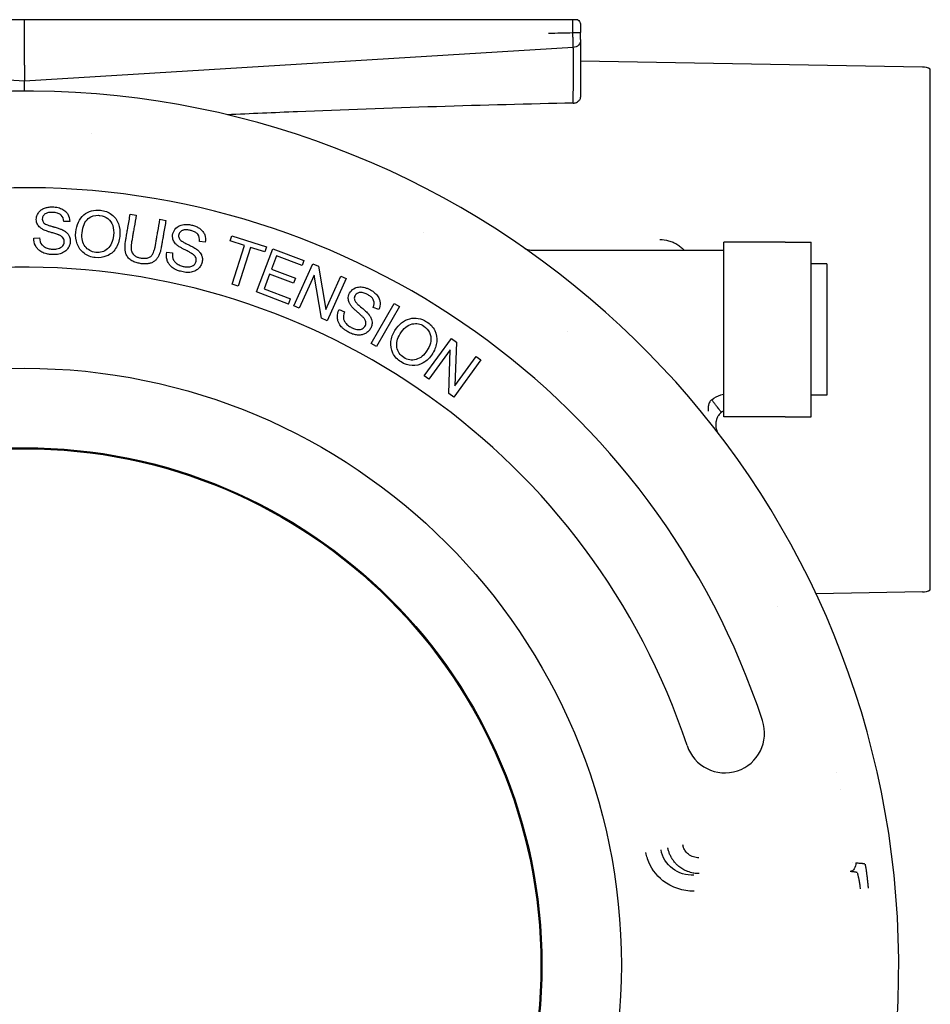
# Model space of a CAD drawing. Extents: x -89225 to 110569, y 13360 to 87647.
# Tile 150 of 256: x 37065 to 37122, y 30448 to 30510. Entities that reach past the tile are written whole.
import ezdxf

# ---------------------------------------------------------------- set-up
doc = ezdxf.new("R2010")
doc.units = 0
doc.layers.add('INSTALLATIE', color=6, linetype='Continuous')

# ---------------------------------------------------------------- blocks, each defined once
blk = doc.blocks.new('Beluchtingsinstallatie VAZ')
for p, q in [((1130935.739, -970359.858), (1130901.228, -970359.858)), ((1130935.739, -970360.157), (1130935.739, -970359.858)), ((1130970.251, -970359.858), (1130935.739, -970359.858)), ((1130935.739, -970362.723), (1130935.739, -970360.157)), ((1130970.739, -970360.231), (1130970.739, -970360.231)), ((1130935.739, -970363.724), (1130901.209, -970361.612)), ((1130970.27, -970361.612), (1130935.739, -970363.724)), ((1130992.257, -970362.84), (1130970.739, -970362.465)), ((1130935.739, -970362.723), (1130935.739, -970363.724)), ((1130992.739, -970395.741), (1130992.739, -970362.974)), ((1130935.739, -970364.344), (1130935.739, -970363.724)), ((1130942.399, -970372.101), (1130942.78, -970372.166)), ((1130944.269, -970372.422), (1130944.647, -970372.488)), ((1130938.595, -970372.554), (1130938.227, -970372.568)), ((1130936.331, -970373.602), (1130936.694, -970373.588)), ((1130948.686, -970373.78), (1130948.79, -970373.453)), ((1130948.79, -970373.453), (1130950.981, -970374.148)), ((1130947.121, -970373.869), (1130946.756, -970373.816)), ((1130949.597, -970374.07), (1130948.686, -970373.78)), ((1130948.822, -970376.509), (1130949.597, -970374.07)), ((1130949.965, -970374.187), (1130949.191, -970376.626)), ((1130950.877, -970374.476), (1130949.965, -970374.187)), ((1130950.342, -970376.985), (1130951.37, -970374.269)), ((1130950.981, -970374.148), (1130950.877, -970374.476)), ((1130951.37, -970374.269), (1130953.334, -970375.013)), ((1130979.739, -970384.858), (1130979.739, -970373.858)), ((1130983.6, -970373.858), (1130979.739, -970373.858)), ((1130983.6, -970373.858), (1130985.239, -970373.858)), ((1130985.239, -970384.858), (1130985.239, -970373.858)), ((1130944.703, -970374.485), (1130945.062, -970374.537)), ((1130951.608, -970374.727), (1130951.293, -970375.558)), ((1130953.212, -970375.334), (1130951.608, -970374.727)), ((1130970.38, -970374.358), (1130979.739, -970374.358)), ((1130951.293, -970375.558), (1130952.796, -970376.127)), ((1130952.698, -970377.867), (1130953.885, -970375.217)), ((1130953.334, -970375.013), (1130953.212, -970375.334)), ((1130953.885, -970375.217), (1130954.242, -970375.377)), ((1130954.242, -970375.377), (1130954.715, -970378.09)), ((1130986.239, -970375.218), (1130985.239, -970375.218)), ((1130986.239, -970375.218), (1130986.239, -970383.498)), ((1130951.172, -970375.878), (1130950.823, -970376.801)), ((1130952.675, -970376.447), (1130951.172, -970375.878)), ((1130952.796, -970376.127), (1130952.675, -970376.447)), ((1130953.966, -970375.933), (1130953.033, -970378.017)), ((1130954.437, -970378.645), (1130953.966, -970375.933)), ((1130954.715, -970378.09), (1130955.648, -970376.006)), ((1130955.983, -970376.156), (1130954.796, -970378.806)), ((1130955.648, -970376.006), (1130955.983, -970376.156)), ((1130949.191, -970376.626), (1130948.822, -970376.509)), ((1130950.823, -970376.801), (1130952.489, -970377.432)), ((1130952.368, -970377.751), (1130950.342, -970376.985)), ((1130952.368, -970377.751), (1130952.489, -970377.432)), ((1130953.033, -970378.017), (1130952.698, -970377.867)), ((1130957.569, -970380.234), (1130959.012, -970377.715)), ((1130958.035, -970378.107), (1130957.696, -970377.966)), ((1130959.345, -970377.906), (1130957.902, -970380.425)), ((1130959.012, -970377.715), (1130959.345, -970377.906)), ((1130954.796, -970378.806), (1130954.437, -970378.645)), ((1130955.54, -970378.104), (1130955.875, -970378.244)), ((1130960.897, -970382.261), (1130962.605, -970379.913)), ((1130962.605, -970379.913), (1130962.922, -970380.144)), ((1130957.902, -970380.425), (1130957.569, -970380.234)), ((1130962.922, -970380.144), (1130962.824, -970382.896)), ((1130962.537, -970380.63), (1130961.194, -970382.477)), ((1130962.437, -970383.381), (1130962.537, -970380.63)), ((1130962.824, -970382.896), (1130964.167, -970381.049)), ((1130964.167, -970381.049), (1130964.464, -970381.265)), ((1130964.464, -970381.265), (1130962.756, -970383.613)), ((1130961.194, -970382.477), (1130960.897, -970382.261)), ((1130962.756, -970383.613), (1130962.437, -970383.381)), ((1130986.239, -970383.498), (1130985.239, -970383.498)), ((1130983.6, -970384.858), (1130979.739, -970384.858)), ((1130983.6, -970384.858), (1130985.239, -970384.858)), ((1130992.257, -970395.875), (1130985.544, -970395.992))]:
    blk.add_line(p, q)
for radius in [37.564, 32.565, 32.5]:
    blk.add_circle((1130935.739, -970419.358), radius)
for centre, radius, start, end in [((1130970.239, -970360.231), 0.5, 0.91479, 1.0953), ((1130992.239, -970363.84), 1, 60, 89), ((1130935.739, -970419.358), 55.013, 281.03365, 260.525), ((1130935.751, -970419.218), 52.36, 85.37988, 85.37994), ((1130935.739, -970419.358), 48.929, 18.329, 163.22493), ((1130935.703, -970419.424), 52.575, 61.42728, 61.42737), ((1130935.739, -970419.358), 43.929, 18.329, 163.22493), ((1130935.623, -970419.493), 52.678, 49.37988, 49.37994), ((1130992.239, -970394.875), 1, 271, 300), ((1130935.755, -970419.35), 52.483, 25.42728, 25.42737), ((1130979.813, -970404.757), 2.5, 198.329, 18.329), ((1130935.773, -970419.35), 52.466, 13.37988, 13.37994), ((1130935.609, -970419.385), 52.633, 12.13161, 12.13165), ((1130935.672, -970419.366), 52.568, 7.06474, 7.06478)]:
    blk.add_arc(centre, radius, start, end)
for centre, major_axis, ratio, start_param, end_param in [((1130956.738, -970341.109), (-662.037, -14.351), 0.029984, 1.588253, 1.590557), ((1130975.739, -970373.358), (0, -1), 0.018536, 6.273722, 6.283185)]:
    blk.add_ellipse(centre, major_axis=major_axis, ratio=ratio, start_param=start_param, end_param=end_param)
for points, knots in [([(1130970.25, -970360.672), (1130970.249, -970360.636), (1130970.249, -970360.599), (1130970.25, -970360.562), (1130970.25, -970360.527), (1130970.25, -970360.491), (1130970.25, -970360.455), (1130970.25, -970360.42), (1130970.25, -970360.384), (1130970.251, -970360.349), (1130970.251, -970360.315), (1130970.251, -970360.281), (1130970.251, -970360.247), (1130970.251, -970360.162), (1130970.251, -970360.079), (1130970.251, -970360.006), (1130970.251, -970359.992), (1130970.251, -970359.978), (1130970.251, -970359.964), (1130970.251, -970359.939), (1130970.251, -970359.916), (1130970.251, -970359.894), (1130970.251, -970359.881), (1130970.251, -970359.869), (1130970.251, -970359.858)], [0.0000104, 0.0000104, 0.0000104, 0.0000104, 0.1250051, 0.1250051, 0.1250051, 0.2450345, 0.2450345, 0.2450345, 0.3631161, 0.3631161, 0.3631161, 0.4786393, 0.4786393, 0.4786393, 0.7731726, 0.7731726, 0.7731726, 0.8315392, 0.8315392, 0.8315392, 0.9377191, 0.9377191, 0.9377191, 1, 1, 1, 1]), ([(1130970.572, -970359.858), (1130970.572, -970359.858), (1130970.57, -970359.858), (1130970.565, -970359.858), (1130970.56, -970359.858), (1130970.541, -970359.858), (1130970.524, -970359.858), (1130970.472, -970359.858), (1130970.438, -970359.858), (1130970.379, -970359.858), (1130970.354, -970359.858), (1130970.302, -970359.858), (1130970.277, -970359.858), (1130970.251, -970359.858)], [0.00068855, 0.00068855, 0.00068855, 0.00068855, 0.00820408, 0.00820408, 0.01698756, 0.01698756, 0.03185537, 0.03185537, 0.04933071, 0.04933071, 0.06027646, 0.06027646, 0.070055, 0.070055, 0.070055, 0.070055]), ([(1130970.572, -970359.858), (1130970.61, -970359.891), (1130970.643, -970359.932), (1130970.695, -970360.021), (1130970.715, -970360.07), (1130970.731, -970360.136), (1130970.734, -970360.153), (1130970.737, -970360.178), (1130970.738, -970360.187), (1130970.739, -970360.2), (1130970.739, -970360.204), (1130970.739, -970360.211), (1130970.739, -970360.213), (1130970.739, -970360.216), (1130970.74, -970360.217), (1130970.74, -970360.219), (1130970.74, -970360.219), (1130970.74, -970360.22), (1130970.74, -970360.221), (1130970.74, -970360.221), (1130970.74, -970360.221), (1130970.74, -970360.221)], [0, 0, 0, 0, 0.01539847, 0.01539847, 0.03080113, 0.03080113, 0.03590628, 0.03590628, 0.03848855, 0.03848855, 0.03978495, 0.03978495, 0.0404366, 0.0404366, 0.04077118, 0.04077118, 0.04095958, 0.04095958, 0.04108109, 0.04108109, 0.04122071, 0.04122071, 0.04122071, 0.04122071]), ([(1130970.25, -970360.672), (1130970.27, -970360.672), (1130970.29, -970360.672), (1130970.311, -970360.672), (1130970.331, -970360.672), (1130970.352, -970360.671), (1130970.372, -970360.671), (1130970.392, -970360.671), (1130970.412, -970360.671), (1130970.431, -970360.671), (1130970.444, -970360.671), (1130970.457, -970360.671), (1130970.47, -970360.671), (1130970.488, -970360.671), (1130970.506, -970360.671), (1130970.523, -970360.671), (1130970.541, -970360.671), (1130970.557, -970360.671), (1130970.573, -970360.671), (1130970.582, -970360.671), (1130970.59, -970360.671), (1130970.598, -970360.671), (1130970.612, -970360.671), (1130970.624, -970360.671), (1130970.635, -970360.671), (1130970.647, -970360.671), (1130970.657, -970360.671), (1130970.667, -970360.671), (1130970.677, -970360.671), (1130970.686, -970360.671), (1130970.693, -970360.671), (1130970.701, -970360.671), (1130970.708, -970360.671), (1130970.713, -970360.671), (1130970.715, -970360.671), (1130970.717, -970360.671), (1130970.718, -970360.671), (1130970.724, -970360.671), (1130970.728, -970360.671), (1130970.731, -970360.671), (1130970.734, -970360.672), (1130970.737, -970360.672), (1130970.738, -970360.672), (1130970.739, -970360.672), (1130970.74, -970360.672), (1130970.739, -970360.672)], [0, 0, 0, 0, 0.0678733, 0.0678733, 0.0678733, 0.1356656, 0.1356656, 0.1356656, 0.203558, 0.203558, 0.203558, 0.25, 0.25, 0.25, 0.3194396, 0.3194396, 0.3194396, 0.3907694, 0.3907694, 0.3907694, 0.43248, 0.43248, 0.43248, 0.5, 0.5, 0.5, 0.5735559, 0.5735559, 0.5735559, 0.6485627, 0.6485627, 0.6485627, 0.7259095, 0.7259095, 0.7259095, 0.75, 0.75, 0.75, 0.8308074, 0.8308074, 0.8308074, 0.9159231, 0.9159231, 0.9159231, 0.9826792, 0.9826792, 0.9826792, 0.9826792]), ([(1130970.27, -970361.612), (1130970.27, -970361.612), (1130970.27, -970361.61), (1130970.271, -970361.607), (1130970.271, -970361.604), (1130970.271, -970361.599), (1130970.271, -970361.592), (1130970.271, -970361.586), (1130970.272, -970361.577), (1130970.272, -970361.566), (1130970.272, -970361.556), (1130970.272, -970361.544), (1130970.272, -970361.53), (1130970.272, -970361.516), (1130970.272, -970361.501), (1130970.271, -970361.483), (1130970.271, -970361.466), (1130970.271, -970361.447), (1130970.271, -970361.426), (1130970.27, -970361.419), (1130970.27, -970361.412), (1130970.27, -970361.404), (1130970.27, -970361.383), (1130970.269, -970361.361), (1130970.269, -970361.336), (1130970.268, -970361.311), (1130970.268, -970361.283), (1130970.267, -970361.254), (1130970.266, -970361.225), (1130970.266, -970361.194), (1130970.265, -970361.161), (1130970.264, -970361.142), (1130970.264, -970361.122), (1130970.263, -970361.102), (1130970.262, -970361.068), (1130970.261, -970361.033), (1130970.26, -970360.996), (1130970.259, -970360.96), (1130970.258, -970360.922), (1130970.256, -970360.882), (1130970.255, -970360.843), (1130970.254, -970360.802), (1130970.253, -970360.76), (1130970.252, -970360.731), (1130970.251, -970360.701), (1130970.25, -970360.672)], [0, 0, 0, 0, 0.083484, 0.083484, 0.083484, 0.166742, 0.166742, 0.166742, 0.25, 0.25, 0.25, 0.327002, 0.327002, 0.327002, 0.402249, 0.402249, 0.402249, 0.475167, 0.475167, 0.475167, 0.5, 0.5, 0.5, 0.567604, 0.567604, 0.567604, 0.639021, 0.639021, 0.639021, 0.708931, 0.708931, 0.708931, 0.75, 0.75, 0.75, 0.81749, 0.81749, 0.81749, 0.885046, 0.885046, 0.885046, 0.953005, 0.953005, 0.953005, 1, 1, 1, 1]), ([(1130970.739, -970361.113), (1130970.739, -970361.114), (1130970.739, -970361.067), (1130970.739, -970360.906), (1130970.739, -970360.792), (1130970.739, -970360.672)], [0, 0, 0, 0, 0.5, 0.5, 0.9999997, 0.9999997, 0.9999997, 0.9999997]), ([(1130970.74, -970360.223), (1130970.74, -970360.223), (1130970.74, -970360.223), (1130970.74, -970360.224), (1130970.74, -970360.225), (1130970.74, -970360.234), (1130970.74, -970360.247), (1130970.74, -970360.286), (1130970.74, -970360.316), (1130970.74, -970360.388), (1130970.74, -970360.432), (1130970.74, -970360.492), (1130970.74, -970360.504), (1130970.74, -970360.557), (1130970.74, -970360.6), (1130970.74, -970360.652), (1130970.74, -970360.662), (1130970.74, -970360.672)], [0.00176462, 0.00176462, 0.00176462, 0.00176462, 0.00309467, 0.00309467, 0.00753351, 0.00753351, 0.02095523, 0.02095523, 0.03709024, 0.03709024, 0.0534397, 0.0534397, 0.05777832, 0.05777832, 0.07089255, 0.07089255, 0.07382057, 0.07382057, 0.07382057, 0.07382057]), ([(1130970.739, -970361.113), (1130970.739, -970361.239), (1130970.69, -970361.364), (1130970.517, -970361.547), (1130970.395, -970361.604), (1130970.27, -970361.612)], [0.0000007, 0.0000007, 0.0000007, 0.0000007, 0.5, 0.5, 1, 1, 1, 1]), ([(1130970.739, -970361.129), (1130970.739, -970361.133), (1130970.739, -970361.141), (1130970.739, -970361.188), (1130970.739, -970361.263), (1130970.739, -970361.502), (1130970.739, -970361.687), (1130970.739, -970362.132), (1130970.739, -970362.393), (1130970.739, -970362.964), (1130970.739, -970363.281), (1130970.739, -970363.927), (1130970.739, -970364.264), (1130970.739, -970364.64), (1130970.739, -970364.691), (1130970.739, -970364.741)], [0.0938455, 0.0938455, 0.0938455, 0.0938455, 0.1148819, 0.1148819, 0.1963191, 0.1963191, 0.2963972, 0.2963972, 0.3938302, 0.3938302, 0.4922466, 0.4922466, 0.5907073, 0.5907073, 0.6062518, 0.6062518, 0.6062518, 0.6062518]), ([(1130970.265, -970365.11), (1130970.282, -970364.325), (1130970.291, -970363.394), (1130970.293, -970362.054), (1130970.286, -970361.625), (1130970.271, -970361.612)], [0.000066, 0.000066, 0.000066, 0.000066, 0.5, 0.5, 0.9833006, 0.9833006, 0.9833006, 0.9833006]), ([(1130970.265, -970365.11), (1130970.289, -970365.11), (1130970.313, -970365.108), (1130970.362, -970365.1), (1130970.386, -970365.094), (1130970.458, -970365.071), (1130970.505, -970365.05), (1130970.611, -970364.983), (1130970.652, -970364.939), (1130970.718, -970364.846), (1130970.739, -970364.791), (1130970.739, -970364.741)], [-0.08257788, -0.08257788, -0.08257788, -0.08257788, -0.0760406, -0.0760406, -0.06877041, -0.06877041, -0.0533535, -0.0533535, -0.03041782, -0.03041782, -0.00115253, -0.00115253, -0.00115253, -0.00115253]), ([(1130970.265, -970365.11), (1130964.811, -970365.214), (1130958.585, -970365.421), (1130951.454, -970365.714), (1130949.979, -970365.778), (1130948.499, -970365.845)], [0.000042, 0.000042, 0.000042, 0.000042, 1.639613, 1.639613, 2.064305, 2.064305, 2.064305, 2.064305]), ([(1130936.694, -970373.588), (1130936.708, -970373.778), (1130936.78, -970373.979), (1130936.997, -970374.161), (1130937.231, -970374.266), (1130937.489, -970374.304), (1130937.709, -970374.296), (1130937.861, -970374.27), (1130938.038, -970374.203), (1130938.181, -970374.085), (1130938.276, -970373.869), (1130938.235, -970373.662), (1130938.16, -970373.556), (1130938.073, -970373.489), (1130938.001, -970373.446), (1130937.923, -970373.41), (1130937.905, -970373.403), (1130937.851, -970373.382), (1130937.778, -970373.358), (1130937.669, -970373.323), (1130937.515, -970373.276), (1130937.302, -970373.216), (1130937.122, -970373.156), (1130936.991, -970373.103), (1130936.916, -970373.067), (1130936.857, -970373.033), (1130936.759, -970372.966), (1130936.642, -970372.862), (1130936.509, -970372.663), (1130936.471, -970372.352), (1130936.574, -970372.061), (1130936.74, -970371.858), (1130936.952, -970371.729), (1130937.181, -970371.663), (1130937.438, -970371.631), (1130937.783, -970371.651), (1130938.106, -970371.75), (1130938.337, -970371.906), (1130938.526, -970372.139), (1130938.603, -970372.395), (1130938.595, -970372.554)], [0, 0, 0, 0, 0.0625, 0.09375, 0.125, 0.15625, 0.182292, 0.203125, 0.223958, 0.25, 0.28125, 0.307292, 0.328125, 0.341146, 0.351562, 0.359375, 0.367188, 0.377604, 0.390625, 0.40625, 0.421875, 0.442708, 0.463542, 0.484375, 0.497396, 0.507812, 0.518229, 0.536458, 0.572917, 0.614583, 0.65625, 0.6875, 0.71875, 0.75, 0.78125, 0.822917, 0.864583, 0.90625, 0.9375, 1, 1, 1, 1]), ([(1130938.978, -970373.23), (1130939.029, -970372.751), (1130939.198, -970372.391), (1130939.484, -970372.147), (1130939.77, -970371.904), (1130940.116, -970371.805), (1130940.525, -970371.847), (1130940.791, -970371.874), (1130941.024, -970371.965), (1130941.226, -970372.116), (1130941.435, -970372.273), (1130941.574, -970372.465), (1130941.659, -970372.701), (1130941.737, -970372.916), (1130941.772, -970373.178), (1130941.75, -970373.444)], [0, 0, 0, 0, 0.1272719, 0.1272719, 0.1272719, 0.2544106, 0.2544106, 0.2544106, 0.3368174, 0.3368174, 0.3368174, 0.4187684, 0.4187684, 0.4187684, 0.5, 0.5, 0.5, 0.5]), ([(1130938.227, -970372.568), (1130938.216, -970372.395), (1130938.135, -970372.19), (1130937.889, -970372.035), (1130937.62, -970371.979), (1130937.303, -970371.983), (1130937.094, -970372.04), (1130936.936, -970372.168), (1130936.864, -970372.322), (1130936.865, -970372.479), (1130936.911, -970372.583), (1130936.965, -970372.656), (1130937.058, -970372.717), (1130937.188, -970372.774), (1130937.327, -970372.821), (1130937.429, -970372.853), (1130937.544, -970372.886), (1130937.593, -970372.9), (1130937.7, -970372.931), (1130937.802, -970372.961), (1130937.923, -970373), (1130938.023, -970373.035), (1130938.087, -970373.06), (1130938.14, -970373.084), (1130938.156, -970373.091), (1130938.206, -970373.117), (1130938.258, -970373.147), (1130938.327, -970373.193), (1130938.415, -970373.265), (1130938.511, -970373.371), (1130938.601, -970373.535), (1130938.64, -970373.754), (1130938.615, -970374.001), (1130938.504, -970374.233), (1130938.333, -970374.427), (1130938.063, -970374.579), (1130937.753, -970374.651), (1130937.414, -970374.642), (1130937.162, -970374.602), (1130936.983, -970374.548), (1130936.852, -970374.493), (1130936.688, -970374.394), (1130936.551, -970374.264), (1130936.375, -970374.004), (1130936.33, -970373.772), (1130936.331, -970373.602)], [0, 0, 0, 0, 0.0625, 0.09375, 0.125, 0.15625, 0.1875, 0.21875, 0.25, 0.276042, 0.296875, 0.3125, 0.328125, 0.341146, 0.351562, 0.358073, 0.363281, 0.36849, 0.377604, 0.390625, 0.40625, 0.421875, 0.434896, 0.44401, 0.449219, 0.454427, 0.460938, 0.471354, 0.484375, 0.505208, 0.53125, 0.5625, 0.59375, 0.625, 0.65625, 0.697917, 0.739583, 0.78125, 0.8125, 0.838542, 0.859375, 0.880208, 0.90625, 0.9375, 1, 1, 1, 1]), ([(1130939.371, -970373.276), (1130939.416, -970372.86), (1130939.531, -970372.556), (1130939.764, -970372.379), (1130939.986, -970372.211), (1130940.167, -970372.163), (1130940.394, -970372.169), (1130940.425, -970372.169), (1130940.457, -970372.172), (1130940.491, -970372.176), (1130940.685, -970372.198), (1130940.85, -970372.264), (1130940.992, -970372.377), (1130941.136, -970372.491), (1130941.237, -970372.642), (1130941.297, -970372.819), (1130941.353, -970372.987), (1130941.374, -970373.205), (1130941.352, -970373.428)], [-1, -1, -1, -1, -0.860179, -0.860179, -0.860179, -0.7570736, -0.7570736, -0.7570736, -0.7429398, -0.7429398, -0.7429398, -0.6636549, -0.6636549, -0.6636549, -0.5836529, -0.5836529, -0.5836529, -0.5, -0.5, -0.5, -0.5]), ([(1130944.647, -970372.488), (1130944.6, -970372.762), (1130944.535, -970373.14), (1130944.46, -970373.576), (1130944.423, -970373.791), (1130944.399, -970373.931), (1130944.38, -970374.043), (1130944.367, -970374.115), (1130944.345, -970374.242), (1130944.308, -970374.409), (1130944.247, -970374.608), (1130944.163, -970374.798), (1130944.049, -970374.954), (1130943.896, -970375.081), (1130943.702, -970375.179), (1130943.509, -970375.226), (1130943.283, -970375.238), (1130943.023, -970375.208), (1130942.74, -970375.141), (1130942.494, -970375.034), (1130942.283, -970374.866), (1130942.151, -970374.668), (1130942.088, -970374.46), (1130942.068, -970374.246), (1130942.077, -970374.032), (1130942.097, -970373.857), (1130942.119, -970373.728), (1130942.131, -970373.657), (1130942.151, -970373.544), (1130942.175, -970373.404), (1130942.212, -970373.189), (1130942.287, -970372.753), (1130942.352, -970372.375), (1130942.399, -970372.101)], [0, 0, 0, 0, 0.114583, 0.15625, 0.182292, 0.203125, 0.216146, 0.226562, 0.236979, 0.255208, 0.28125, 0.3125, 0.34375, 0.375, 0.40625, 0.4375, 0.46875, 0.5, 0.53125, 0.572917, 0.614583, 0.65625, 0.6875, 0.71875, 0.744792, 0.763021, 0.773438, 0.783854, 0.796875, 0.817708, 0.84375, 0.885417, 1, 1, 1, 1]), ([(1130942.78, -970372.166), (1130942.736, -970372.419), (1130942.675, -970372.774), (1130942.599, -970373.219), (1130942.558, -970373.456), (1130942.526, -970373.642), (1130942.504, -970373.767), (1130942.475, -970373.939), (1130942.456, -970374.11), (1130942.455, -970374.257), (1130942.462, -970374.35), (1130942.494, -970374.481), (1130942.577, -970374.619), (1130942.715, -970374.737), (1130942.876, -970374.816), (1130943.087, -970374.864), (1130943.322, -970374.882), (1130943.528, -970374.856), (1130943.699, -970374.776), (1130943.815, -970374.627), (1130943.891, -970374.454), (1130943.936, -970374.303), (1130943.963, -970374.19), (1130943.985, -970374.073), (1130943.996, -970374.003), (1130944.017, -970373.885), (1130944.046, -970373.718), (1130944.088, -970373.472), (1130944.163, -970373.034), (1130944.225, -970372.674), (1130944.269, -970372.422)], [0, 0, 0, 0, 0.125, 0.177083, 0.21875, 0.244792, 0.265625, 0.286458, 0.3125, 0.338542, 0.359375, 0.380208, 0.40625, 0.4375, 0.46875, 0.5, 0.53125, 0.572917, 0.614583, 0.65625, 0.682292, 0.703125, 0.716146, 0.726562, 0.736979, 0.755208, 0.78125, 0.822917, 0.875, 1, 1, 1, 1]), ([(1130946.756, -970373.816), (1130946.784, -970373.635), (1130946.715, -970373.393), (1130946.506, -970373.226), (1130946.304, -970373.141), (1130946.099, -970373.095), (1130945.954, -970373.079), (1130945.846, -970373.081), (1130945.758, -970373.097), (1130945.701, -970373.115), (1130945.621, -970373.155), (1130945.534, -970373.224), (1130945.472, -970373.314), (1130945.439, -970373.438), (1130945.442, -970373.547), (1130945.498, -970373.666), (1130945.542, -970373.712), (1130945.642, -970373.794), (1130945.825, -970373.904), (1130946.126, -970374.051), (1130946.33, -970374.157), (1130946.462, -970374.232), (1130946.529, -970374.273), (1130946.576, -970374.306), (1130946.591, -970374.317), (1130946.635, -970374.351), (1130946.68, -970374.391), (1130946.74, -970374.449), (1130946.812, -970374.536), (1130946.887, -970374.658), (1130946.945, -970374.836), (1130946.945, -970375.058), (1130946.875, -970375.296), (1130946.723, -970375.503), (1130946.52, -970375.663), (1130946.227, -970375.761), (1130945.909, -970375.777), (1130945.575, -970375.705), (1130945.334, -970375.62), (1130945.169, -970375.534), (1130945.052, -970375.456), (1130944.909, -970375.329), (1130944.797, -970375.177), (1130944.675, -970374.89), (1130944.669, -970374.651), (1130944.703, -970374.485)], [0, 0, 0, 0, 0.0625, 0.09375, 0.119792, 0.140625, 0.15625, 0.171875, 0.184896, 0.195312, 0.205729, 0.21875, 0.234375, 0.25, 0.265625, 0.28125, 0.296875, 0.317708, 0.34375, 0.375, 0.401042, 0.421875, 0.434896, 0.44401, 0.449219, 0.454427, 0.460938, 0.471354, 0.484375, 0.505208, 0.53125, 0.5625, 0.59375, 0.625, 0.65625, 0.697917, 0.739583, 0.78125, 0.8125, 0.838542, 0.859375, 0.880208, 0.90625, 0.9375, 1, 1, 1, 1]), ([(1130945.062, -970374.537), (1130945.042, -970374.727), (1130945.072, -970374.939), (1130945.256, -970375.156), (1130945.464, -970375.302), (1130945.711, -970375.387), (1130945.929, -970375.419), (1130946.071, -970375.421), (1130946.213, -970375.4), (1130946.329, -970375.355), (1130946.415, -970375.297), (1130946.512, -970375.186), (1130946.563, -970375.047), (1130946.559, -970374.881), (1130946.509, -970374.774), (1130946.436, -970374.692), (1130946.373, -970374.637), (1130946.301, -970374.587), (1130946.284, -970374.577), (1130946.231, -970374.544), (1130946.159, -970374.504), (1130946.051, -970374.446), (1130945.89, -970374.363), (1130945.699, -970374.267), (1130945.549, -970374.183), (1130945.437, -970374.111), (1130945.374, -970374.065), (1130945.324, -970374.022), (1130945.238, -970373.938), (1130945.145, -970373.815), (1130945.04, -970373.57), (1130945.086, -970373.217), (1130945.293, -970372.918), (1130945.567, -970372.782), (1130945.781, -970372.744), (1130945.941, -970372.737), (1130946.143, -970372.752), (1130946.386, -970372.806), (1130946.614, -970372.897), (1130946.802, -970373.009), (1130946.989, -970373.188), (1130947.132, -970373.459), (1130947.153, -970373.71), (1130947.121, -970373.869)], [0, 0, 0, 0, 0.0625, 0.09375, 0.125, 0.15625, 0.182292, 0.203125, 0.21875, 0.234375, 0.25, 0.265625, 0.286458, 0.307292, 0.328125, 0.341146, 0.351562, 0.359375, 0.367188, 0.377604, 0.390625, 0.40625, 0.421875, 0.442708, 0.463542, 0.484375, 0.497396, 0.507812, 0.518229, 0.536458, 0.572917, 0.625, 0.677083, 0.713542, 0.734375, 0.755208, 0.78125, 0.8125, 0.84375, 0.875, 0.90625, 0.9375, 1, 1, 1, 1]), ([(1130941.75, -970373.444), (1130941.749, -970373.459), (1130941.747, -970373.475), (1130941.745, -970373.491), (1130941.714, -970373.78), (1130941.631, -970374.033), (1130941.484, -970374.258), (1130941.333, -970374.49), (1130941.161, -970374.63), (1130940.925, -970374.726), (1130940.691, -970374.822), (1130940.456, -970374.857), (1130940.203, -970374.83), (1130939.935, -970374.801), (1130939.699, -970374.712), (1130939.496, -970374.556), (1130939.287, -970374.395), (1130939.153, -970374.207), (1130939.066, -970373.966), (1130938.981, -970373.731), (1130938.951, -970373.48), (1130938.978, -970373.23)], [0.5, 0.5, 0.5, 0.5, 0.5048037, 0.5048037, 0.5048037, 0.592314, 0.592314, 0.592314, 0.6740294, 0.6740294, 0.6740294, 0.7532283, 0.7532283, 0.7532283, 0.8372922, 0.8372922, 0.8372922, 0.9189247, 0.9189247, 0.9189247, 1, 1, 1, 1]), ([(1130941.352, -970373.428), (1130941.351, -970373.434), (1130941.351, -970373.44), (1130941.35, -970373.447), (1130941.311, -970373.807), (1130941.198, -970374.083), (1130940.98, -970374.274), (1130940.747, -970374.477), (1130940.534, -970374.533), (1130940.236, -970374.501), (1130939.948, -970374.47), (1130939.726, -970374.338), (1130939.566, -970374.126), (1130939.411, -970373.922), (1130939.334, -970373.617), (1130939.371, -970373.276)], [-0.5, -0.5, -0.5, -0.5, -0.4976151, -0.4976151, -0.4976151, -0.3631258, -0.3631258, -0.3631258, -0.2430993, -0.2430993, -0.2430993, -0.126749, -0.126749, -0.126749, 0, 0, 0, 0]), ([(1130975.722, -970373.694), (1130975.911, -970373.695), (1130976.097, -970373.72), (1130976.278, -970373.769), (1130976.375, -970373.796), (1130976.469, -970373.829), (1130976.56, -970373.868), (1130976.638, -970373.902), (1130976.714, -970373.941), (1130976.788, -970373.986), (1130976.87, -970374.034), (1130976.948, -970374.088), (1130977.021, -970374.148), (1130977.09, -970374.204), (1130977.155, -970374.264), (1130977.217, -970374.33), (1130977.226, -970374.339), (1130977.234, -970374.348), (1130977.243, -970374.358)], [0, 0, 0, 0, 0.125, 0.125, 0.125, 0.1919974, 0.1919974, 0.1919974, 0.25, 0.25, 0.25, 0.3144733, 0.3144733, 0.3144733, 0.375, 0.375, 0.375, 0.3833681, 0.3833681, 0.3833681, 0.3833681]), ([(1130967.243, -970374.258), (1130967.29, -970374.281), (1130967.339, -970374.3), (1130967.482, -970374.343), (1130967.58, -970374.358), (1130967.676, -970374.358)], [0.01562849, 0.01562849, 0.01562849, 0.01562849, 0.03121139, 0.03121139, 0.06024131, 0.06024131, 0.06024131, 0.06024131]), ([(1130967.646, -970374.358), (1130967.841, -970374.358), (1130968.063, -970374.358), (1130968.588, -970374.358), (1130968.902, -970374.358), (1130969.6, -970374.357), (1130969.992, -970374.357), (1130970.38, -970374.357)], [0, 0, 0, 0, 0.0768367, 0.0768367, 0.1747854, 0.1747854, 0.2913874, 0.2913874, 0.2913874, 0.2913874]), ([(1130955.875, -970378.244), (1130955.81, -970378.423), (1130955.787, -970378.635), (1130955.909, -970378.891), (1130956.075, -970379.084), (1130956.295, -970379.229), (1130956.497, -970379.313), (1130956.635, -970379.351), (1130956.777, -970379.366), (1130956.9, -970379.351), (1130956.998, -970379.316), (1130957.12, -970379.233), (1130957.204, -970379.112), (1130957.242, -970378.95), (1130957.217, -970378.832), (1130957.168, -970378.735), (1130957.121, -970378.666), (1130957.064, -970378.6), (1130957.051, -970378.587), (1130957.011, -970378.545), (1130956.956, -970378.493), (1130956.871, -970378.414), (1130956.751, -970378.307), (1130956.583, -970378.162), (1130956.446, -970378.033), (1130956.35, -970377.93), (1130956.297, -970377.865), (1130956.257, -970377.81), (1130956.196, -970377.708), (1130956.135, -970377.565), (1130956.092, -970377.302), (1130956.225, -970376.971), (1130956.501, -970376.734), (1130956.798, -970376.668), (1130957.016, -970376.686), (1130957.172, -970376.718), (1130957.39, -970376.79), (1130957.676, -970376.944), (1130957.929, -970377.171), (1130958.074, -970377.41), (1130958.147, -970377.701), (1130958.109, -970377.966), (1130958.035, -970378.107)], [0, 0, 0, 0, 0.0625, 0.09375, 0.125, 0.15625, 0.182292, 0.203125, 0.21875, 0.234375, 0.25, 0.265625, 0.286458, 0.307292, 0.328125, 0.341146, 0.351562, 0.359375, 0.367188, 0.377604, 0.390625, 0.40625, 0.421875, 0.442708, 0.463542, 0.484375, 0.497396, 0.507812, 0.518229, 0.536458, 0.572917, 0.625, 0.677083, 0.713542, 0.734375, 0.755208, 0.78125, 0.822917, 0.864583, 0.90625, 0.9375, 1, 1, 1, 1]), ([(1130957.696, -970377.966), (1130957.758, -970377.802), (1130957.772, -970377.582), (1130957.617, -970377.347), (1130957.448, -970377.213), (1130957.255, -970377.111), (1130957.113, -970377.056), (1130957.003, -970377.029), (1130956.911, -970377.021), (1130956.847, -970377.024), (1130956.761, -970377.042), (1130956.659, -970377.087), (1130956.576, -970377.159), (1130956.513, -970377.271), (1130956.489, -970377.378), (1130956.514, -970377.507), (1130956.545, -970377.564), (1130956.621, -970377.667), (1130956.771, -970377.819), (1130957.026, -970378.036), (1130957.198, -970378.189), (1130957.306, -970378.294), (1130957.362, -970378.352), (1130957.399, -970378.395), (1130957.412, -970378.41), (1130957.445, -970378.452), (1130957.48, -970378.502), (1130957.523, -970378.572), (1130957.572, -970378.675), (1130957.614, -970378.812), (1130957.627, -970378.999), (1130957.57, -970379.214), (1130957.444, -970379.427), (1130957.243, -970379.594), (1130957.045, -970379.682), (1130956.822, -970379.715), (1130956.573, -970379.695), (1130956.33, -970379.626), (1130956.078, -970379.498), (1130955.881, -970379.368), (1130955.736, -970379.24), (1130955.637, -970379.132), (1130955.532, -970378.975), (1130955.461, -970378.798), (1130955.414, -970378.487), (1130955.467, -970378.257), (1130955.54, -970378.104)], [0, 0, 0, 0, 0.0625, 0.09375, 0.119792, 0.140625, 0.15625, 0.171875, 0.184896, 0.195312, 0.205729, 0.21875, 0.234375, 0.25, 0.265625, 0.28125, 0.296875, 0.317708, 0.34375, 0.375, 0.401042, 0.421875, 0.434896, 0.44401, 0.449219, 0.454427, 0.460938, 0.471354, 0.484375, 0.505208, 0.53125, 0.5625, 0.59375, 0.625, 0.65625, 0.6875, 0.71875, 0.75, 0.78125, 0.8125, 0.838542, 0.859375, 0.880208, 0.90625, 0.9375, 1, 1, 1, 1]), ([(1130959.051, -970379.422), (1130959.308, -970379.016), (1130959.619, -970378.767), (1130959.984, -970378.675), (1130960.348, -970378.584), (1130960.702, -970378.648), (1130961.05, -970378.866), (1130961.277, -970379.009), (1130961.444, -970379.193), (1130961.56, -970379.418), (1130961.677, -970379.648), (1130961.715, -970379.885), (1130961.689, -970380.134), (1130961.666, -970380.359), (1130961.58, -970380.612), (1130961.442, -970380.84)], [0, 0, 0, 0, 0.1272776, 0.1272776, 0.1272776, 0.2544202, 0.2544202, 0.2544202, 0.3370032, 0.3370032, 0.3370032, 0.4188626, 0.4188626, 0.4188626, 0.5, 0.5, 0.5, 0.5]), ([(1130959.383, -970379.637), (1130959.607, -970379.284), (1130959.846, -970379.064), (1130960.132, -970379.007), (1130960.441, -970378.946), (1130960.635, -970378.991), (1130960.875, -970379.146), (1130961.037, -970379.252), (1130961.157, -970379.388), (1130961.233, -970379.548), (1130961.309, -970379.705), (1130961.339, -970379.891), (1130961.312, -970380.08), (1130961.286, -970380.257), (1130961.219, -970380.439), (1130961.108, -970380.624)], [-1, -1, -1, -1, -0.8601027, -0.8601027, -0.8601027, -0.742758, -0.742758, -0.742758, -0.6631162, -0.6631162, -0.6631162, -0.5790113, -0.5790113, -0.5790113, -0.5, -0.5, -0.5, -0.5]), ([(1130961.442, -970380.84), (1130961.434, -970380.854), (1130961.426, -970380.867), (1130961.417, -970380.881), (1130961.261, -970381.127), (1130961.074, -970381.316), (1130960.842, -970381.452), (1130960.604, -970381.591), (1130960.387, -970381.643), (1130960.135, -970381.626), (1130959.881, -970381.609), (1130959.657, -970381.535), (1130959.442, -970381.399), (1130959.212, -970381.253), (1130959.042, -970381.07), (1130958.927, -970380.839), (1130958.811, -970380.606), (1130958.774, -970380.375), (1130958.804, -970380.121), (1130958.834, -970379.871), (1130958.916, -970379.635), (1130959.051, -970379.422)], [0.5, 0.5, 0.5, 0.5, 0.5048479, 0.5048479, 0.5048479, 0.5924633, 0.5924633, 0.5924633, 0.6738406, 0.6738406, 0.6738406, 0.752945, 0.752945, 0.752945, 0.8375071, 0.8375071, 0.8375071, 0.9188658, 0.9188658, 0.9188658, 1, 1, 1, 1]), ([(1130961.108, -970380.624), (1130961.1, -970380.638), (1130961.091, -970380.652), (1130961.082, -970380.666), (1130960.887, -970380.974), (1130960.662, -970381.17), (1130960.384, -970381.244), (1130960.09, -970381.322), (1130959.868, -970381.278), (1130959.617, -970381.119), (1130959.372, -970380.963), (1130959.229, -970380.747), (1130959.18, -970380.485), (1130959.133, -970380.235), (1130959.2, -970379.927), (1130959.383, -970379.637)], [-0.5, -0.5, -0.5, -0.5, -0.4939821, -0.4939821, -0.4939821, -0.3626037, -0.3626037, -0.3626037, -0.2430894, -0.2430894, -0.2430894, -0.1264533, -0.1264533, -0.1264533, 0, 0, 0, 0]), ([(1130978.984, -970383.778), (1130979.158, -970383.642), (1130979.356, -970383.537), (1130979.622, -970383.446), (1130979.68, -970383.429), (1130979.739, -970383.415)], [0, 0, 0, 0, 0.06622369, 0.06622369, 0.08442151, 0.08442151, 0.08442151, 0.08442151]), ([(1130978.984, -970383.778), (1130978.968, -970383.793), (1130978.953, -970383.808), (1130978.939, -970383.822), (1130978.924, -970383.836), (1130978.91, -970383.85), (1130978.896, -970383.865), (1130978.874, -970383.889), (1130978.848, -970383.923), (1130978.826, -970383.97), (1130978.823, -970383.975), (1130978.821, -970383.98), (1130978.818, -970383.986), (1130978.816, -970383.991), (1130978.814, -970383.997), (1130978.812, -970384.003), (1130978.803, -970384.027), (1130978.794, -970384.058), (1130978.786, -970384.099), (1130978.783, -970384.115), (1130978.78, -970384.131), (1130978.778, -970384.147), (1130978.776, -970384.155), (1130978.775, -970384.163), (1130978.774, -970384.171), (1130978.773, -970384.177), (1130978.773, -970384.184), (1130978.772, -970384.19), (1130978.77, -970384.208), (1130978.768, -970384.227), (1130978.766, -970384.246), (1130978.763, -970384.288), (1130978.76, -970384.33), (1130978.76, -970384.37), (1130978.76, -970384.38), (1130978.761, -970384.391), (1130978.761, -970384.402), (1130978.761, -970384.406), (1130978.761, -970384.41), (1130978.762, -970384.414), (1130978.762, -970384.417), (1130978.762, -970384.421), (1130978.762, -970384.424), (1130978.764, -970384.45), (1130978.768, -970384.476), (1130978.774, -970384.501)], [0, 0, 0, 0, 0.00667469, 0.00667469, 0.00667469, 0.01329183, 0.01329183, 0.01329183, 0.02381377, 0.02381377, 0.02381377, 0.02500114, 0.02500114, 0.02500114, 0.02628419, 0.02628419, 0.02628419, 0.03154981, 0.03154981, 0.03154981, 0.03354461, 0.03354461, 0.03354461, 0.03457441, 0.03457441, 0.03457441, 0.0353532, 0.0353532, 0.0353532, 0.03770917, 0.03770917, 0.03770917, 0.0431414, 0.0431414, 0.0431414, 0.0445959, 0.0445959, 0.0445959, 0.04514833, 0.04514833, 0.04514833, 0.04563499, 0.04563499, 0.04563499, 0.04915291, 0.04915291, 0.04915291, 0.04915291]), ([(1130979.595, -970384.572), (1130979.596, -970384.572), (1130979.594, -970384.57), (1130979.586, -970384.559), (1130979.575, -970384.545), (1130979.546, -970384.508), (1130979.528, -970384.485), (1130979.487, -970384.431), (1130979.465, -970384.402), (1130979.437, -970384.365), (1130979.434, -970384.362), (1130979.431, -970384.358), (1130979.405, -970384.324), (1130979.376, -970384.286), (1130979.309, -970384.2), (1130979.272, -970384.151), (1130979.191, -970384.047), (1130979.149, -970383.992), (1130979.067, -970383.886), (1130979.028, -970383.835), (1130978.988, -970383.783), (1130978.986, -970383.781), (1130978.984, -970383.778)], [0.0537113, 0.0537113, 0.0537113, 0.0537113, 0.1290545, 0.1290545, 0.2586926, 0.2586926, 0.3793458, 0.3793458, 0.4885445, 0.4885445, 0.4999996, 0.4999996, 0.4999996, 0.6101168, 0.6101168, 0.7340079, 0.7340079, 0.8670039, 0.8670039, 0.9925485, 0.9925485, 1, 1, 1, 1]), ([(1130979.595, -970384.571), (1130979.557, -970384.599), (1130979.522, -970384.632), (1130979.464, -970384.696), (1130979.439, -970384.727), (1130979.412, -970384.766), (1130979.406, -970384.775), (1130979.384, -970384.809), (1130979.37, -970384.835), (1130979.323, -970384.93), (1130979.298, -970384.999), (1130979.274, -970385.085), (1130979.269, -970385.103), (1130979.265, -970385.12)], [0, 0, 0, 0, 0.01413838, 0.01413838, 0.02718901, 0.02718901, 0.03093367, 0.03093367, 0.04218647, 0.04218647, 0.07250008, 0.07250008, 0.08031479, 0.08031479, 0.08031479, 0.08031479]), ([(1130979.265, -970385.12), (1130979.253, -970385.169), (1130979.246, -970385.216), (1130979.236, -970385.313), (1130979.235, -970385.363), (1130979.246, -970385.557), (1130979.283, -970385.684), (1130979.344, -970385.809), (1130979.349, -970385.819), (1130979.355, -970385.83)], [0, 0, 0, 0, 0.0232149, 0.0232149, 0.0513893, 0.0513893, 0.1362728, 0.1362728, 0.1443903, 0.1443903, 0.1443903, 0.1443903]), ([(1130977.87, -970413.704), (1130977.384, -970413.719), (1130976.411, -970413.416), (1130975.873, -970412.571), (1130975.796, -970412.106)], [0, 0, 0, 0, 0.5, 1, 1, 1, 1]), ([(1130978.193, -970413.597), (1130978.135, -970413.597), (1130978.079, -970413.595), (1130977.966, -970413.586), (1130977.91, -970413.579), (1130977.84, -970413.567), (1130977.826, -970413.564), (1130977.753, -970413.55), (1130977.697, -970413.537), (1130977.588, -970413.506), (1130977.535, -970413.488), (1130977.478, -970413.467), (1130977.473, -970413.465), (1130977.415, -970413.442), (1130977.363, -970413.419), (1130977.265, -970413.372), (1130977.218, -970413.346), (1130977.128, -970413.293), (1130977.084, -970413.265), (1130977.007, -970413.212), (1130976.973, -970413.186), (1130976.937, -970413.157), (1130976.934, -970413.155), (1130976.929, -970413.151), (1130976.928, -970413.15), (1130976.867, -970413.101), (1130976.812, -970413.05), (1130976.706, -970412.942), (1130976.656, -970412.885), (1130976.562, -970412.763), (1130976.518, -970412.699), (1130976.473, -970412.625), (1130976.468, -970412.617), (1130976.425, -970412.544), (1130976.391, -970412.478), (1130976.331, -970412.343), (1130976.305, -970412.276), (1130976.261, -970412.14), (1130976.243, -970412.071), (1130976.227, -970411.991), (1130976.225, -970411.979), (1130976.223, -970411.967)], [0, 0, 0, 0, 0.0541327, 0.0541327, 0.109852, 0.109852, 0.125, 0.125, 0.1841903, 0.1841903, 0.2441883, 0.2441883, 0.25, 0.25, 0.3127527, 0.3127527, 0.375, 0.375, 0.4375, 0.4375, 0.4921875, 0.4921875, 0.497842, 0.497842, 0.5, 0.5, 0.5778389, 0.5778389, 0.6574611, 0.6574611, 0.7397897, 0.7397897, 0.75, 0.75, 0.8302007, 0.8302007, 0.9091116, 0.9091116, 0.9865524, 0.9865524, 1, 1, 1, 1]), ([(1130978.179, -970412.601), (1130978.062, -970412.603), (1130977.944, -970412.585), (1130977.832, -970412.547), (1130977.722, -970412.511), (1130977.617, -970412.455), (1130977.526, -970412.383), (1130977.433, -970412.311), (1130977.354, -970412.221), (1130977.292, -970412.121), (1130977.255, -970412.059), (1130977.224, -970411.994), (1130977.202, -970411.925), (1130977.2, -970411.921), (1130977.199, -970411.917), (1130977.198, -970411.913), (1130977.185, -970411.874), (1130977.175, -970411.835), (1130977.168, -970411.795)], [-0.1407548, -0.1407548, -0.1407548, -0.1407548, -0.1053996, -0.1053996, -0.1053996, -0.0704325, -0.0704325, -0.0704325, -0.0351214, -0.0351214, -0.0351214, -0.0135068, -0.0135068, -0.0135068, -0.0122172, -0.0122172, -0.0122172, 0, 0, 0, 0]), ([(1130977.884, -970414.7), (1130977.18, -970414.714), (1130976.472, -970414.48), (1130975.919, -970414.045), (1130975.473, -970413.694), (1130975.129, -970413.212), (1130974.95, -970412.674), (1130974.946, -970412.662), (1130974.942, -970412.649), (1130974.938, -970412.637), (1130974.9, -970412.519), (1130974.871, -970412.399), (1130974.85, -970412.277)], [-0.422402, -0.422402, -0.422402, -0.422402, -0.2111686, -0.2111686, -0.2111686, -0.040941, -0.040941, -0.040941, -0.0370846, -0.0370846, -0.0370846, 0, 0, 0, 0]), ([(1130988.053, -970412.926), (1130988.1, -970412.927), (1130988.144, -970412.929), (1130988.225, -970412.932), (1130988.262, -970412.934), (1130988.326, -970412.938), (1130988.354, -970412.94), (1130988.404, -970412.944), (1130988.426, -970412.946), (1130988.454, -970412.949), (1130988.46, -970412.949), (1130988.478, -970412.952), (1130988.49, -970412.953), (1130988.518, -970412.957), (1130988.533, -970412.959), (1130988.561, -970412.964), (1130988.573, -970412.967), (1130988.593, -970412.972), (1130988.602, -970412.975), (1130988.615, -970412.981), (1130988.62, -970412.984), (1130988.626, -970412.988), (1130988.627, -970412.99), (1130988.628, -970412.992)], [0, 0, 0, 0, 0.109732, 0.109732, 0.218664, 0.218664, 0.314351, 0.314351, 0.408871, 0.408871, 0.438929, 0.438929, 0.5, 0.5, 0.599597, 0.599597, 0.704499, 0.704499, 0.812675, 0.812675, 0.926395, 0.926395, 1, 1, 1, 1]), ([(1130988.634, -970413.007), (1130988.636, -970413.011), (1130988.638, -970413.018), (1130988.641, -970413.027), (1130988.643, -970413.035), (1130988.645, -970413.045), (1130988.648, -970413.057), (1130988.65, -970413.07), (1130988.653, -970413.085), (1130988.656, -970413.102), (1130988.659, -970413.119), (1130988.663, -970413.138), (1130988.666, -970413.159), (1130988.67, -970413.179), (1130988.673, -970413.2), (1130988.677, -970413.222), (1130988.68, -970413.245), (1130988.684, -970413.27), (1130988.688, -970413.296), (1130988.692, -970413.322), (1130988.696, -970413.349), (1130988.7, -970413.378), (1130988.704, -970413.407), (1130988.709, -970413.437), (1130988.713, -970413.469), (1130988.714, -970413.476), (1130988.715, -970413.484), (1130988.716, -970413.492), (1130988.72, -970413.522), (1130988.724, -970413.552), (1130988.728, -970413.583), (1130988.729, -970413.588), (1130988.729, -970413.593), (1130988.73, -970413.599), (1130988.732, -970413.612), (1130988.734, -970413.626), (1130988.735, -970413.64), (1130988.738, -970413.665), (1130988.742, -970413.69), (1130988.745, -970413.716), (1130988.749, -970413.75), (1130988.753, -970413.784), (1130988.757, -970413.819), (1130988.761, -970413.854), (1130988.765, -970413.89), (1130988.77, -970413.926), (1130988.771, -970413.939), (1130988.772, -970413.951), (1130988.774, -970413.963), (1130988.778, -970414.004), (1130988.783, -970414.046), (1130988.787, -970414.087), (1130988.788, -970414.091), (1130988.788, -970414.094), (1130988.788, -970414.098), (1130988.793, -970414.139), (1130988.797, -970414.182), (1130988.802, -970414.224), (1130988.804, -970414.25), (1130988.807, -970414.276), (1130988.809, -970414.303), (1130988.814, -970414.344), (1130988.818, -970414.386), (1130988.822, -970414.428), (1130988.824, -970414.456), (1130988.827, -970414.484), (1130988.829, -970414.513)], [0, 0, 0, 0, 0.066069, 0.066069, 0.066069, 0.125, 0.125, 0.125, 0.1875, 0.1875, 0.1875, 0.25, 0.25, 0.25, 0.308092, 0.308092, 0.308092, 0.367478, 0.367478, 0.367478, 0.42697, 0.42697, 0.42697, 0.485725, 0.485725, 0.485725, 0.5, 0.5, 0.5, 0.553716, 0.553716, 0.553716, 0.5625, 0.5625, 0.5625, 0.585938, 0.585938, 0.585938, 0.626953, 0.626953, 0.626953, 0.680304, 0.680304, 0.680304, 0.73266, 0.73266, 0.73266, 0.75, 0.75, 0.75, 0.807688, 0.807688, 0.807688, 0.8125, 0.8125, 0.8125, 0.870385, 0.870385, 0.870385, 0.90625, 0.90625, 0.90625, 0.962511, 0.962511, 0.962511, 1, 1, 1, 1]), ([(1130988.138, -970413.55), (1130988.138, -970413.547), (1130988.136, -970413.545), (1130988.133, -970413.542), (1130988.131, -970413.54), (1130988.123, -970413.535), (1130988.116, -970413.531), (1130988.099, -970413.524), (1130988.089, -970413.521), (1130988.065, -970413.514), (1130988.052, -970413.511), (1130988.03, -970413.507), (1130988.023, -970413.505), (1130988.015, -970413.504), (1130988.015, -970413.504), (1130988.015, -970413.504), (1130987.997, -970413.5), (1130987.976, -970413.497), (1130987.931, -970413.49), (1130987.907, -970413.487), (1130987.868, -970413.483), (1130987.855, -970413.481), (1130987.82, -970413.478), (1130987.798, -970413.475), (1130987.752, -970413.471), (1130987.728, -970413.469), (1130987.703, -970413.468)], [0, 0, 0, 0, 0.0625, 0.0625, 0.1171875, 0.1171875, 0.2282214, 0.2282214, 0.3400693, 0.3400693, 0.4508473, 0.4508473, 0.5, 0.5, 0.5004777, 0.5004777, 0.5004777, 0.625, 0.625, 0.7512178, 0.7512178, 0.8125, 0.8125, 0.90625, 0.90625, 1, 1, 1, 1]), ([(1130988.145, -970413.564), (1130988.147, -970413.568), (1130988.15, -970413.575), (1130988.154, -970413.586), (1130988.158, -970413.596), (1130988.162, -970413.61), (1130988.166, -970413.627), (1130988.171, -970413.644), (1130988.176, -970413.664), (1130988.182, -970413.687), (1130988.187, -970413.71), (1130988.193, -970413.736), (1130988.199, -970413.764), (1130988.205, -970413.792), (1130988.212, -970413.823), (1130988.218, -970413.857), (1130988.22, -970413.866), (1130988.222, -970413.875), (1130988.224, -970413.884), (1130988.23, -970413.918), (1130988.237, -970413.954), (1130988.244, -970413.992), (1130988.251, -970414.03), (1130988.258, -970414.069), (1130988.265, -970414.11), (1130988.272, -970414.151), (1130988.279, -970414.193), (1130988.285, -970414.236), (1130988.292, -970414.28), (1130988.299, -970414.324), (1130988.306, -970414.369), (1130988.312, -970414.414), (1130988.319, -970414.459), (1130988.325, -970414.505), (1130988.327, -970414.523), (1130988.329, -970414.54), (1130988.332, -970414.558)], [0, 0, 0, 0, 0.093906, 0.093906, 0.093906, 0.188355, 0.188355, 0.188355, 0.283382, 0.283382, 0.283382, 0.378614, 0.378614, 0.378614, 0.473963, 0.473963, 0.473963, 0.5, 0.5, 0.5, 0.593022, 0.593022, 0.593022, 0.686043, 0.686043, 0.686043, 0.77896, 0.77896, 0.77896, 0.871745, 0.871745, 0.871745, 0.964269, 0.964269, 0.964269, 1, 1, 1, 1])]:
    blk.add_open_spline(points, degree=3, knots=knots)
for points in [[(1130970.713, -970361.272), (1130970.713, -970361.273), (1130970.712, -970361.275), (1130970.712, -970361.276)], [(1130970.739, -970361.113), (1130970.739, -970361.113), (1130970.739, -970361.113), (1130970.739, -970361.113)], [(1130970.27, -970361.612), (1130970.27, -970361.612), (1130970.27, -970361.612), (1130970.27, -970361.612)], [(1130970.739, -970364.741), (1130970.739, -970364.742), (1130970.739, -970364.742), (1130970.739, -970364.742)], [(1130979.739, -970384.478), (1130979.689, -970384.505), (1130979.64, -970384.537), (1130979.596, -970384.572)], [(1130988.053, -970412.926), (1130988.058, -970413.042), (1130987.989, -970413.335), (1130987.787, -970413.463), (1130987.703, -970413.468)]]:
    blk.add_open_spline(points, degree=3)

msp = doc.modelspace()

# ---------------------------------------------------------------- block references
at = {"layer": 'INSTALLATIE'}
msp.add_blockref('Beluchtingsinstallatie VAZ', (-1093870.344, 1000869.493), dxfattribs=at)

doc.saveas('drawing.dxf')
